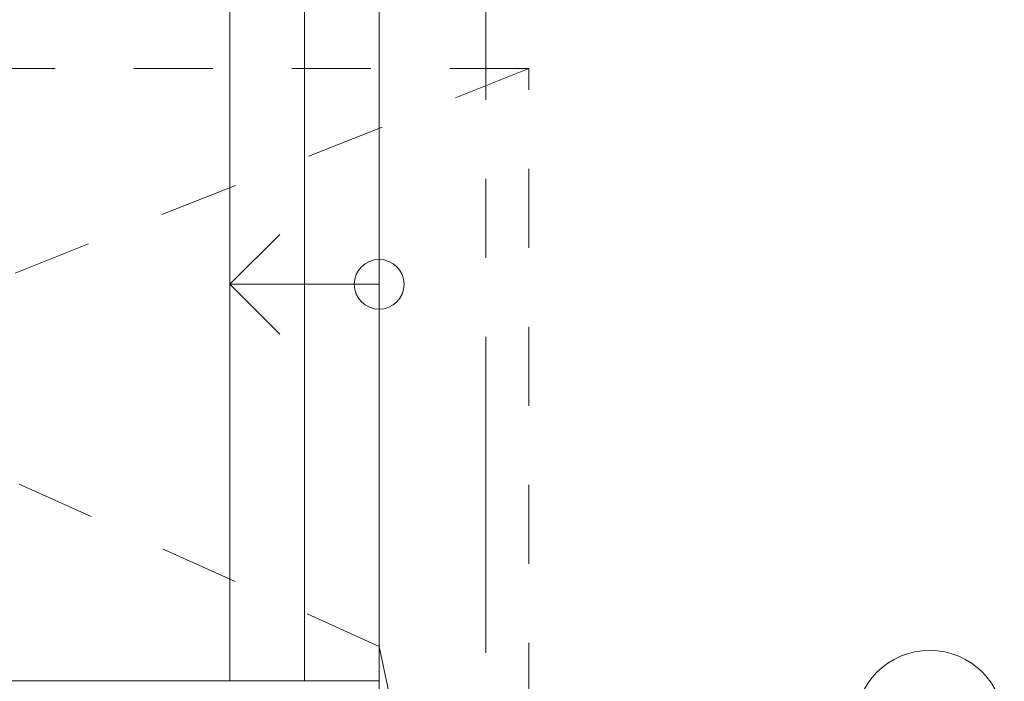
# Model space of a CAD drawing. Header units: millimetres. Extents: x -2180 to 54567, y -1945 to 22251.
# Tile 141 of 143: x 34126 to 38084, y 10576 to 13235. Entities that reach past the tile are written whole.
import ezdxf

# ---------------------------------------------------------------- set-up
doc = ezdxf.new("R2010")
doc.units = ezdxf.units.MM
doc.linetypes.add('Grid Line 1_2_', pattern=[2222.5, 1270, -317.5, 317.5, -317.5])
doc.linetypes.add('IMPORT-Dash', pattern=[635, 317.5, -317.5])
for name, color, linetype, lineweight in [('_Beyond_', 7, 'Continuous', 9), ('Grids', 7, 'Continuous', 9), ('Grids-1', 7, 'Grid Line 1_2_', 9), ('Stairs', 7, 'Continuous', 9), ('Up Arrows', 7, 'Continuous', 9)]:
    doc.layers.add(name, color=color, linetype=linetype, lineweight=lineweight)
doc.layers.add('Trapp_punktiir', color=9, linetype='IMPORT-Dash', lineweight=9, true_color=0x808080)

# ---------------------------------------------------------------- blocks, each defined once
blk = doc.blocks.new('Cast-In-Place Stair - ___-978368-1 Korruse põrandate plaan')
at = {"layer": '_Beyond_'}
blk.add_line((34971.3, 10577.1), (34971.3, 13431.3), dxfattribs=at)
blk = doc.blocks.new('Cast-In-Place Stair - ___-978364-1 Korruse põrandate plaan')
at = {"layer": '_Beyond_'}
for p, q in [((35271.3, 13565.8), (35271.3, 13626.1)), ((35571.3, 13565.8), (35571.3, 13626.1)), ((35271.3, 13471.3), (35271.3, 13515.8)), ((35571.3, 13471.3), (35571.3, 13515.8)), ((35271.3, 10577.1), (35271.3, 13431.3)), ((35571.3, 10577.1), (35571.3, 13431.3))]:
    blk.add_line(p, q, dxfattribs=at)
blk = doc.blocks.new('Grid - M_Grid Head - Circle väike-415116-1 Korruse põrandate plaan')
at = {"layer": 'Grids'}
blk.add_circle((0, 0), 3, dxfattribs=at)

msp = doc.modelspace()

# ---------------------------------------------------------------- linework, layer by layer
at = {"layer": '_Beyond_'}
for p, q in [((32823.2, 10577.1), (35571.3, 10577.1)), ((35571.3, 10577.1), (35571.3, 7773.8))]:
    msp.add_line(p, q, dxfattribs=at)
at = {"layer": 'Grids-1'}
msp.add_line((36000, 18627.8), (36000, 1154.9), dxfattribs=at)
at = {"layer": 'Trapp_punktiir'}
for p, q in [((36173.1, 13037.8), (30335.7, 10716)), ((36173.1, 13037.8), (30416, 13037.8)), ((35571.3, 10716), (30417, 13037.8)), ((36173.1, 7872.8), (36173.1, 13037.8)), ((35571.3, 10716), (36173.1, 7872.8))]:
    msp.add_line(p, q, dxfattribs=at)
at = {"layer": 'Up Arrows'}
for p, q in [((34971.3, 12171), (35171.3, 12371)), ((35271.3, 12171), (34971.3, 12171)), ((34971.3, 12171), (35171.3, 11971)), ((35571.3, 12171), (35271.3, 12171))]:
    msp.add_line(p, q, dxfattribs=at)
msp.add_circle((35571.3, 12171), 100, dxfattribs=at)

# ---------------------------------------------------------------- block references
at = {"layer": '_Beyond_'}
msp.add_blockref('Cast-In-Place Stair - ___-978364-1 Korruse põrandate plaan', (0, 0), dxfattribs=at)
at = {"layer": 'Grids', "xscale": 99.99999999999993, "yscale": 99.99999999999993, "zscale": 99.99999999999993, "rotation": 269.9999999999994}
msp.add_blockref('Grid - M_Grid Head - Circle väike-415116-1 Korruse põrandate plaan', (37784.4, 10400), dxfattribs=at)
at = {"layer": 'Stairs'}
msp.add_blockref('Cast-In-Place Stair - ___-978368-1 Korruse põrandate plaan', (0, 0), dxfattribs=at)

doc.saveas('drawing.dxf')
